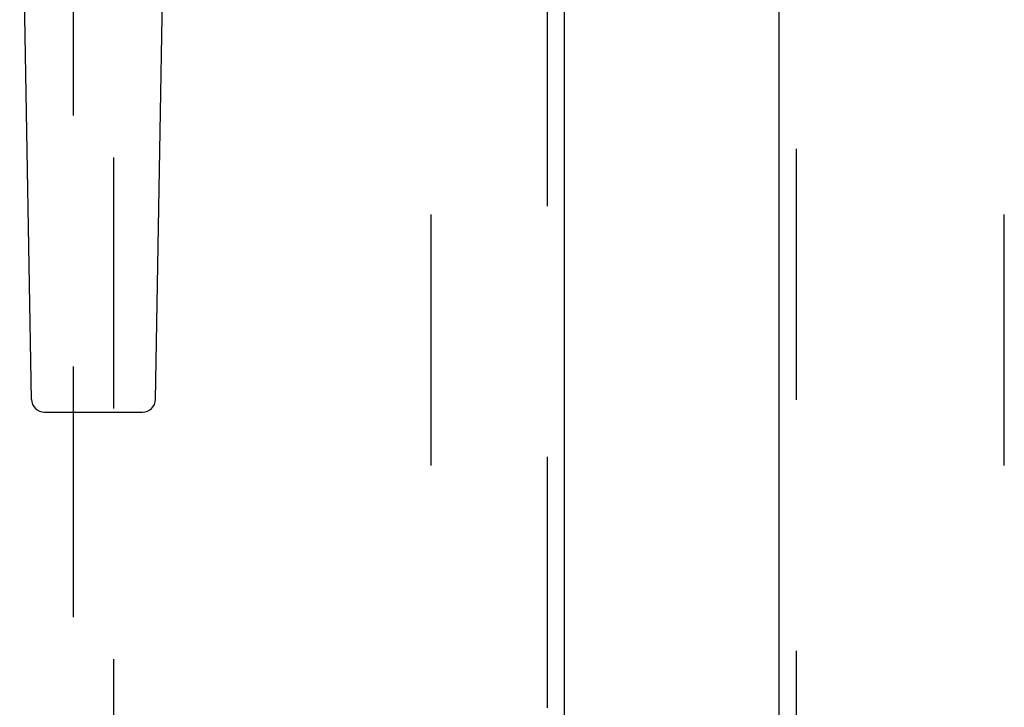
# Model space of a CAD drawing. Header units: inches. Extents: x 0 to 278, y 0 to 180.
# Tile 10 of 76: x 87.87 to 93.88, y 84.14 to 88.34. Entities that reach past the tile are written whole.
import ezdxf

# ---------------------------------------------------------------- set-up
doc = ezdxf.new("R2010")
doc.units = ezdxf.units.IN
doc.header["$LTSCALE"] = 15.310625
doc.header["$MEASUREMENT"] = 0
doc.linetypes.add('HIDDEN', pattern=[0.2, 0.1, -0.1])
for name, color, linetype in [('DEFAULT_2', 8, 'HIDDEN'), ('LEFTHAND_DOOR_ASSEMBLY', 7, 'CONTINUOUS'), ('RIGHTHAND_DOOR_ASSEMBLY', 7, 'CONTINUOUS')]:
    doc.layers.add(name, color=color, linetype=linetype)

msp = doc.modelspace()

# ---------------------------------------------------------------- linework, layer by layer
at = {"layer": 'DEFAULT_2', "color": 8, "linetype": 'HIDDEN'}
for p, q in [((90.3788, 51.9345), (90.3788, 130.9765)), ((93.8788, 51.9345), (93.8788, 130.9765))]:
    msp.add_line(p, q, dxfattribs=at)
at = {"layer": 'LEFTHAND_DOOR_ASSEMBLY', "color": 8, "linetype": 'HIDDEN'}
for p, q in [((91.0873, 131.6015), (91.0873, 51.3095)), ((88.1913, 89.2847), (88.1913, 52.283)), ((88.4413, 52.283), (88.4413, 89.2847))]:
    msp.add_line(p, q, dxfattribs=at)
at = {"layer": 'LEFTHAND_DOOR_ASSEMBLY', "color": 3, "linetype": 'Continuous'}
msp.add_line((91.1913, 131.6015), (91.1913, 51.3095), dxfattribs=at)
at = {"layer": 'LEFTHAND_DOOR_ASSEMBLY', "color": 7, "linetype": 'Continuous'}
for p, q in [((87.9378, 86.021), (87.8655, 90.1604)), ((88.6948, 86.021), (88.767, 90.1604)), ((88.0165, 85.9437), (88.6161, 85.9437))]:
    msp.add_line(p, q, dxfattribs=at)
for centre, start, end in [((88.0165, 86.0224), 181, 270), ((88.6161, 86.0224), 270, 359)]:
    msp.add_arc(centre, 0.0787, start, end, dxfattribs=at)
at = {"layer": 'RIGHTHAND_DOOR_ASSEMBLY', "color": 8, "linetype": 'HIDDEN'}
msp.add_line((92.6078, 102.8605), (92.6078, 80.0505), dxfattribs=at)
at = {"layer": 'RIGHTHAND_DOOR_ASSEMBLY', "color": 3, "linetype": 'Continuous'}
msp.add_line((92.5038, 80.2055), (92.5038, 102.7055), dxfattribs=at)

doc.saveas('drawing.dxf')
